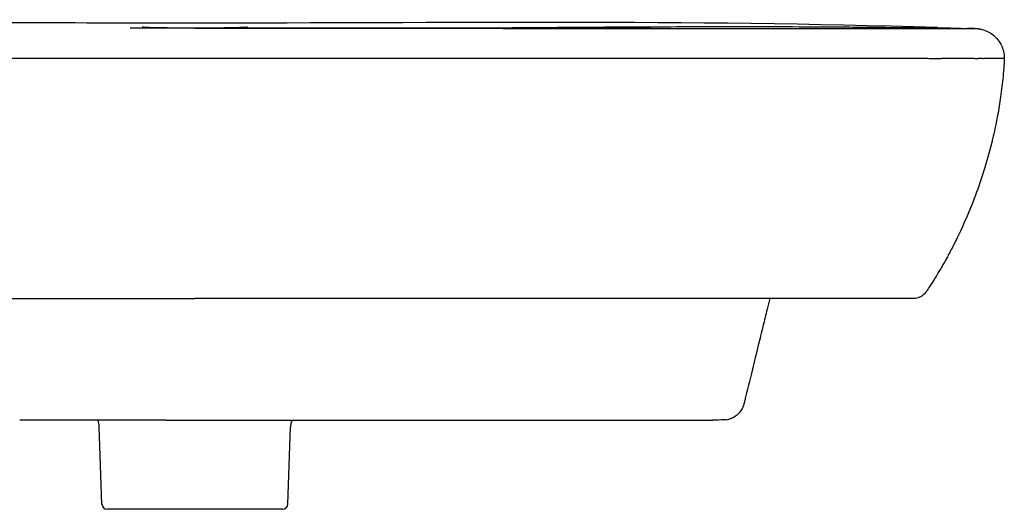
# Model space of a CAD drawing. Header units: millimetres. Extents: x -300 to 300, y -19 to 851.
# Tile 3 of 3: x -65 to 300, y 670 to 851. Entities that reach past the tile are written whole.
import ezdxf

# ---------------------------------------------------------------- set-up
doc = ezdxf.new("R2010")
doc.units = ezdxf.units.MM
doc.layers.add('GEB-KONTUR-A', color=5, linetype='CONTINUOUS')

msp = doc.modelspace()

# ---------------------------------------------------------------- linework, layer by layer
at = {"layer": 'GEB-KONTUR-A', "ltscale": 25}
for p, q in [((-0.01, 848.28), (0, 848.28)), ((-266.13, 748), (-0.01, 748)), ((203.49, 709.09), (203.49, 709.09)), ((-10.69, 703), (-64.96, 703)), ((-10.69, 703), (-0.01, 703)), ((-0.01, 703), (10.68, 703)), ((10.68, 703), (64.95, 703)), ((-34.46, 671.93), (-35.46, 700.51)), ((34.45, 671.93), (35.45, 700.51)), ((32.45, 670), (-32.46, 670))]:
    msp.add_line(p, q, dxfattribs=at)
for centre, start, end in [((-32.46, 672), 182, 270), ((32.45, 672), 270, 358)]:
    msp.add_arc(centre, 2, start, end, dxfattribs=at)
for centre, major_axis, ratio, start_param, end_param in [((0, 846.28), (0, 2), 0.003309, 0, 0.001134), ((196.41, 709.15), (0.55, -5.97), 0.99997, 6.283174, 6.580674)]:
    msp.add_ellipse(centre, major_axis=major_axis, ratio=ratio, start_param=start_param, end_param=end_param, dxfattribs=at)
for points in [[(275.18, 848.36), (182.83, 851.29), (91.15, 850), (-0.01, 850)], [(0, 848.28), (0, 848.28), (0, 848.28), (0, 848.28)], [(288.15, 848.04), (288.15, 848.04), (288.16, 848.04), (288.16, 848.04)], [(288.15, 848.04), (288.16, 848.04), (288.16, 848.04), (288.16, 848.04)], [(271.11, 750.66), (271.11, 750.66), (271.11, 750.66), (271.11, 750.66)], [(-35.46, 700.51), (-35.49, 701.36), (-35.65, 702.21), (-35.95, 703)], [(191.8, 703), (191.8, 703), (191.8, 703), (191.8, 703)]]:
    msp.add_open_spline(points, degree=3, dxfattribs=at)
for points, knots in [([(-0.01, 850), (-47.49, 850), (-94.98, 850.35), (-166.21, 850.25), (-189.95, 850.11), (-234.57, 849.47), (-255.45, 849.01), (-276.32, 848.34)], [-28.49157, -28.49157, -28.49157, -28.49157, -14.246263, -14.246263, -7.123006, -7.123006, -0.858993, -0.858993, -0.858993, -0.858993]), ([(-0.01, 848.17), (-3.25, 848.18), (-6.44, 848.18), (-9.58, 848.17), (-10.62, 848.17), (-11.62, 848.17), (-12.7, 848.17), (-15.93, 848.17), (-19.12, 848.17), (-22.26, 848.17), (-22.87, 848.17), (-23.46, 848.17), (-24.05, 848.16)], [0.00000005, 0.00000005, 0.00000005, 0.00000005, 0.0234375, 0.0234375, 0.0234375, 0.03125, 0.03125, 0.03125, 0.0546875, 0.0546875, 0.0546875, 0.05919743, 0.05919743, 0.05919743, 0.05919743]), ([(-19.54, 848.63), (-19.54, 848.63), (-19.54, 848.63), (-19.47, 848.62), (-19.34, 848.61), (-18.83, 848.57), (-18.32, 848.54), (-16.75, 848.48), (-15.53, 848.44), (-12.6, 848.38), (-10.84, 848.35), (-7.03, 848.31), (-4.93, 848.29), (-1.88, 848.28), (-0.94, 848.28), (-0.01, 848.28)], [0.412858, 0.412858, 0.412858, 0.412858, 0.471839, 0.471839, 0.68821, 0.68821, 1.117223, 1.117223, 1.726192, 1.726192, 2.36151, 2.36151, 3.00502, 3.00502, 3.285576, 3.285576, 3.285576, 3.285576]), ([(0, 848.28), (2.14, 848.28), (4.3, 848.29), (8.41, 848.32), (10.4, 848.34), (13.83, 848.4), (15.33, 848.44), (17.69, 848.51), (18.6, 848.56), (19.32, 848.61), (19.46, 848.63), (19.53, 848.63), (19.53, 848.63), (19.53, 848.63)], [0.000004, 0.000004, 0.000004, 0.000004, 0.640623, 0.640623, 1.299144, 1.299144, 1.941856, 1.941856, 2.578442, 2.578442, 2.823567, 2.823567, 2.872837, 2.872837, 2.872837, 2.872837]), ([(-0.01, 848.17), (33.33, 848.17), (66.68, 848.12), (150.47, 848.07), (201.52, 848.05), (254.35, 848.04), (257.8, 848.04), (265.12, 848.04), (269.12, 848.04), (273.6, 848.04), (274.72, 848.04), (276.43, 848.04), (277.09, 848.04), (278.72, 848.04), (279.47, 848.04), (281.52, 848.03), (282.23, 848.03), (284.47, 848.03), (285.57, 848.03), (287.24, 848.03), (287.8, 848.03), (288.16, 848.03)], [0, 0, 0, 0, 10.001362, 10.001362, 25.152353, 25.152353, 26.218507, 26.218507, 27.489752, 27.489752, 28.03064, 28.03064, 28.555527, 28.555527, 29.544438, 29.544438, 31.841752, 31.841752, 36.163335, 36.163335, 40.586503, 40.586503, 40.586503, 40.586503]), ([(34.5, 848.14), (29.36, 848.14), (24.23, 848.15), (14.15, 848.16), (9.21, 848.16), (2.84, 848.17), (1.42, 848.17), (-0.01, 848.17)], [0.6647839, 0.6647839, 0.6647839, 0.6647839, 0.8145094, 0.8145094, 0.958479, 0.958479, 1, 1, 1, 1]), ([(169.03, 848.06), (165.12, 848.07), (155.45, 848.07), (139.95, 848.08), (122.55, 848.08), (99.31, 848.1), (70.17, 848.11), (35.11, 848.14), (11.7, 848.16), (-0.01, 848.17)], [0.7643273, 0.7643273, 0.7643273, 0.7643273, 0.780899, 0.8052436, 0.8295881, 0.8539327, 0.9026218, 0.9513109, 1, 1, 1, 1]), ([(102.79, 848.09), (97.14, 848.1), (91.48, 848.1), (80.6, 848.11), (75.38, 848.11), (69.71, 848.11), (69.27, 848.11), (68.82, 848.11)], [0.001151, 0.001151, 0.001151, 0.001151, 0.1660475, 0.1660475, 0.3183829, 0.3183829, 0.3312754, 0.3312754, 0.3312754, 0.3312754]), ([(97.36, 848.17), (99.96, 848.2), (102.66, 848.22), (109.83, 848.28), (112.54, 848.3), (117.44, 848.34), (119.28, 848.36), (123.56, 848.39), (125.92, 848.41), (135.9, 848.48), (145.07, 848.55), (155.65, 848.61), (157.72, 848.62), (164.65, 848.66), (169.53, 848.68), (180.04, 848.72), (185.29, 848.74), (193.48, 848.75), (196.38, 848.75), (202.6, 848.76), (205.91, 848.75), (213.17, 848.74), (217.49, 848.73), (227.98, 848.7), (234.71, 848.66), (242.14, 848.6), (243.32, 848.59), (246.64, 848.56), (248.75, 848.55), (254.32, 848.49), (257.72, 848.45), (262.19, 848.4), (263.46, 848.39), (265.26, 848.36), (265.83, 848.36), (266.9, 848.34), (267.41, 848.33), (268.87, 848.31), (269.79, 848.3), (273.54, 848.25), (276.77, 848.2), (280.47, 848.15), (281.24, 848.14), (283.02, 848.11), (283.9, 848.1), (284.79, 848.09), (284.97, 848.08), (285.68, 848.07), (286.12, 848.07), (286.47, 848.06)], [-39.25333, -39.25333, -39.25333, -39.25333, -36.98429, -36.98429, -35.233887, -35.233887, -34.12664, -34.12664, -32.717147, -32.717147, -28.257012, -28.257012, -27.152117, -27.152117, -24.559713, -24.559713, -21.544557, -21.544557, -19.927456, -19.927456, -18.072418, -18.072418, -15.878247, -15.878247, -12.403126, -12.403126, -11.744711, -11.744711, -10.527871, -10.527871, -8.471912, -8.471912, -7.607939, -7.607939, -7.199118, -7.199118, -6.8133, -6.8133, -6.066741, -6.066741, -3.566631, -3.566631, -2.789493, -2.789493, -1.486036, -1.486036, -1.128826, -1.128826, -0.000082, -0.000082, -0.000082, -0.000082]), ([(169.03, 848.06), (185.17, 848.06), (201.29, 848.05), (231.26, 848.05), (245.43, 848.04), (261.86, 848.04), (264.86, 848.04), (269.98, 848.04), (272.24, 848.04), (275.4, 848.04), (276.44, 848.04), (278.09, 848.04), (278.73, 848.04), (280.66, 848.04), (281.41, 848.03), (283.42, 848.03), (284.47, 848.03), (285.73, 848.03), (286.09, 848.03), (286.41, 848.03)], [0, 0, 0, 0, 4.853977, 4.853977, 9.068562, 9.068562, 10.027327, 10.027327, 10.825936, 10.825936, 11.521369, 11.521369, 12.217456, 12.217456, 13.993381, 13.993381, 17.444288, 17.444288, 19.05727, 19.05727, 19.05727, 19.05727]), ([(275.18, 848.36), (278.66, 848.25), (281.65, 848.17), (286.32, 848.07), (287.97, 848.05), (288.83, 848.04)], [0, 0, 0, 0, 10.001371, 10.001371, 20.086046, 20.086046, 20.086046, 20.086046]), ([(288.66, 848.04), (288.72, 848.04), (288.86, 848.04), (288.99, 848.04), (289.05, 848.04), (288.91, 848.04), (288.5, 848.03), (287.94, 848.03), (287.38, 848.03), (286.84, 848.03), (286.49, 848.03), (286.41, 848.03)], [0.2320153, 0.2320153, 0.2320153, 0.2320153, 0.2565519, 0.2931258, 0.332796, 0.3724662, 0.4121363, 0.4319714, 0.4518065, 0.4716416, 0.4770112, 0.4770112, 0.4770112, 0.4770112]), ([(288.24, 848.03), (288.12, 848.03), (287.98, 848.03), (287.65, 848.03), (287.47, 848.03), (287.04, 848.03), (286.8, 848.03), (286.5, 848.03), (286.46, 848.03), (286.41, 848.03)], [0, 0, 0, 0, 0.0873494, 0.0873494, 0.1747678, 0.1747678, 0.2618803, 0.2618803, 0.2751846, 0.2751846, 0.2751846, 0.2751846]), ([(288.16, 848.03), (288.28, 848.03), (288.35, 848.03), (288.36, 848.03), (288.36, 848.03), (288.36, 848.03)], [0, 0, 0, 0, 1.537521, 1.537521, 1.632371, 1.632371, 1.632371, 1.632371]), ([(288.24, 848.03), (288.87, 848.03), (288.99, 848.04), (288.87, 848.04), (288.83, 848.04)], [0, 0, 0, 0, 0.2499979, 0.3214735, 0.3214735, 0.3214735, 0.3214735]), ([(288.65, 848.04), (288.77, 848.04), (288.87, 848.04), (289.02, 848.04), (289.07, 848.04), (289.15, 848.04), (289.18, 848.04), (289.26, 848.03), (289.29, 848.03), (289.38, 848.03), (289.42, 848.03), (289.59, 848.02), (289.66, 848.02), (289.97, 848), (290.04, 847.99), (290.23, 847.97), (290.36, 847.96), (290.6, 847.92), (290.68, 847.91), (290.87, 847.88), (290.97, 847.86), (291.28, 847.8), (291.49, 847.76), (292.51, 847.5), (293.28, 847.21), (294.7, 846.48), (295.37, 846.05), (296.59, 845.04), (297.16, 844.47), (298.16, 843.19), (298.59, 842.49), (299.28, 841.03), (299.54, 840.28), (299.91, 838.69), (300, 837.84), (300, 837)], [7.050758, 7.050758, 7.050758, 7.050758, 10.000217, 10.000217, 11.880778, 11.880778, 12.821171, 12.821171, 13.295209, 13.295209, 13.650785, 13.650785, 13.918055, 13.918055, 13.980758, 13.980758, 14.044233, 14.044233, 14.075757, 14.075757, 14.10724, 14.10724, 14.170561, 14.170561, 14.425471, 14.425471, 14.676718, 14.676718, 14.928122, 14.928122, 15.179797, 15.179797, 15.416636, 15.416636, 15.669578, 15.669578, 15.669578, 15.669578]), ([(-300.01, 837), (-300.01, 837), (-300.01, 837), (-300, 837), (-299.98, 837), (-299.92, 837), (-299.87, 837), (-299.65, 837), (-299.39, 837), (-298.72, 837), (-298.42, 837), (-297.68, 837), (-297.25, 837), (-296.37, 837), (-295.98, 837), (-295.12, 837), (-294.65, 836.99), (-293.97, 837), (-293.81, 837.01), (-293.53, 837.01), (-293.45, 837), (-293.25, 836.98), (-293.2, 836.98), (-293.1, 836.97), (-293.05, 836.97), (-292.94, 836.97), (-292.87, 836.98), (-292.75, 836.99), (-292.69, 837), (-292.52, 837.01), (-292.39, 837.01), (-292.03, 837), (-291.76, 837), (-291.32, 837.01), (-291.17, 837.02), (-290.9, 837.02), (-290.78, 837.02), (-290.51, 837), (-290.38, 836.99), (-290.14, 836.97), (-290.04, 836.96), (-289.9, 836.95), (-289.87, 836.95), (-289.78, 836.94), (-289.73, 836.94), (-289.63, 836.94), (-289.58, 836.94), (-289.37, 836.95), (-289.2, 836.97), (-288.78, 837), (-288.52, 837.02), (-288.05, 837.03), (-287.87, 837.03), (-287.22, 837.03), (-286.72, 837.01), (-285.64, 836.98), (-285.08, 836.97), (-284.18, 836.97), (-283.9, 836.97), (-283.26, 836.98), (-282.89, 836.99), (-282.33, 837.01), (-282.15, 837.02), (-281.73, 837.03), (-281.49, 837.03), (-280.85, 837.03), (-280.45, 837.03), (-279.26, 837.02), (-278.44, 837.01), (-276.93, 836.99), (-276.26, 836.99), (-274, 836.99), (-272.36, 837), (-268.72, 837), (-266.69, 837), (-263.58, 837), (-262.49, 837), (-259.85, 837), (-258.31, 837), (-254.09, 837), (-251.37, 837.01), (-247.63, 837.01), (-246.55, 837.01), (-244.37, 837), (-243.34, 836.99), (-239.74, 836.98), (-237.14, 837), (-228.85, 837.01), (-223.64, 837), (-214.22, 837), (-210.15, 837), (-198.58, 837), (-191.09, 837), (-179.8, 837), (-176.01, 837), (-168.66, 837), (-165.1, 837), (-154.86, 837), (-148.17, 837), (-140.03, 837), (-138.56, 837), (-131.41, 837), (-125.74, 837), (-115.08, 837), (-110.1, 837), (-96.39, 837), (-87.66, 837), (-75.65, 837), (-72.38, 837), (-63.35, 837), (-57.61, 837), (-43.23, 837), (-34.6, 837), (-17.31, 837), (-8.66, 837), (-0.01, 837)], [22.506924, 22.506924, 22.506924, 22.506924, 23.153616, 23.153616, 24.611563, 24.611563, 26.170987, 26.170987, 29.792612, 29.792612, 31.887222, 31.887222, 33.994744, 33.994744, 35.458279, 35.458279, 36.8592, 36.8592, 37.281169, 37.281169, 37.625573, 37.625573, 37.72259, 37.72259, 37.835035, 37.835035, 37.969772, 37.969772, 38.109422, 38.109422, 38.359222, 38.359222, 38.791271, 38.791271, 38.988334, 38.988334, 39.135844, 39.135844, 39.295093, 39.295093, 39.403311, 39.403311, 39.438065, 39.438065, 39.492887, 39.492887, 39.542877, 39.542877, 39.702722, 39.702722, 39.924036, 39.924036, 40.064727, 40.064727, 40.385158, 40.385158, 40.674982, 40.674982, 40.799767, 40.799767, 40.948646, 40.948646, 41.015348, 41.015348, 41.100888, 41.100888, 41.234259, 41.234259, 41.48619, 41.48619, 41.67924, 41.67924, 42.118857, 42.118857, 42.62553, 42.62553, 42.897261, 42.897261, 43.274605, 43.274605, 43.921019, 43.921019, 44.183162, 44.183162, 44.44809, 44.44809, 45.065474, 45.065474, 46.060759, 46.060759, 46.817286, 46.817286, 48.20378, 48.20378, 48.904359, 48.904359, 49.561504, 49.561504, 50.794222, 50.794222, 51.062513, 51.062513, 52.099811, 52.099811, 53.007869, 53.007869, 54.59961, 54.59961, 55.197361, 55.197361, 56.244609, 56.244609, 57.818257, 57.818257, 59.39562, 59.39562, 59.39562, 59.39562]), ([(-0.01, 837), (7.84, 837), (15.68, 837), (31.36, 837), (39.2, 837), (62.71, 837), (78.34, 837), (104.35, 837), (114.76, 837.01), (131.12, 837), (137.07, 837), (158.52, 837), (174.41, 837), (195.7, 837), (201.26, 837), (209.89, 837), (212.96, 837), (220.06, 837), (224.08, 837), (230.79, 837), (233.48, 837), (238.22, 837), (240.21, 836.99), (243.9, 837), (246.06, 837.01), (249.39, 837), (250.78, 837), (254.54, 837), (256.89, 837), (261.18, 837), (263.1, 837), (265.72, 837), (266.45, 837), (268.22, 837), (269.26, 837), (270.9, 836.99), (271.51, 836.99), (273, 836.97), (273.87, 836.96), (275.18, 836.96), (275.64, 836.97), (276.58, 836.98), (277.08, 836.99), (278.18, 837.02), (278.79, 837.05), (279.6, 837.07), (279.82, 837.08), (280.15, 837.08), (280.26, 837.08), (280.51, 837.08), (280.64, 837.08), (281, 837.07), (281.23, 837.06), (281.78, 837.04), (282.09, 837.02), (282.5, 837), (282.6, 837), (282.78, 837), (282.86, 837), (283.07, 837), (283.19, 837), (283.51, 837), (283.7, 837.01), (284.15, 837.02), (284.39, 837.02), (284.87, 837.02), (285.1, 837.02), (285.7, 837.01), (286.06, 837), (286.8, 836.99), (287.17, 836.99), (287.85, 837), (288.16, 837), (288.57, 837), (288.68, 837), (288.97, 836.99), (289.13, 836.98), (289.42, 836.96), (289.54, 836.95), (289.72, 836.95), (289.78, 836.95), (289.9, 836.95), (289.96, 836.95), (290.08, 836.96), (290.15, 836.96), (290.4, 836.99), (290.59, 837.02), (290.91, 837.03), (291, 837.03), (291.22, 837.03), (291.35, 837.03), (291.71, 837), (291.93, 836.98), (292.26, 836.98), (292.38, 836.98), (292.63, 837), (292.8, 837.02), (293.1, 837.02), (293.19, 837.01), (293.34, 837), (293.39, 837), (294.03, 836.97), (294.35, 837.01), (294.75, 837.04), (294.87, 837.04), (295.2, 837.02), (295.36, 837), (295.81, 836.98), (296.04, 836.99), (296.42, 837), (296.57, 837), (297.01, 837.01), (297.27, 837), (297.8, 837), (298.06, 837), (299.49, 837), (299.88, 837), (299.99, 837), (299.99, 837), (300, 837), (300, 837), (300, 837)], [0, 0, 0, 0, 2.352587, 2.352587, 4.703752, 4.703752, 9.404469, 9.404469, 12.519325, 12.519325, 14.307832, 14.307832, 19.068164, 19.068164, 20.751387, 20.751387, 21.682922, 21.682922, 22.906417, 22.906417, 23.728276, 23.728276, 24.363391, 24.363391, 24.924735, 24.924735, 25.325455, 25.325455, 26.013094, 26.013094, 26.586628, 26.586628, 26.807357, 26.807357, 27.127982, 27.127982, 27.319937, 27.319937, 27.60372, 27.60372, 27.75658, 27.75658, 27.926995, 27.926995, 28.148916, 28.148916, 28.232155, 28.232155, 28.278162, 28.278162, 28.330033, 28.330033, 28.42349, 28.42349, 28.561171, 28.561171, 28.608688, 28.608688, 28.645717, 28.645717, 28.703969, 28.703969, 28.799068, 28.799068, 28.928313, 28.928313, 29.056772, 29.056772, 29.281412, 29.281412, 29.553342, 29.553342, 29.820925, 29.820925, 29.931147, 29.931147, 30.097352, 30.097352, 30.231887, 30.231887, 30.299006, 30.299006, 30.371599, 30.371599, 30.447728, 30.447728, 30.701272, 30.701272, 30.809387, 30.809387, 30.980608, 30.980608, 31.308992, 31.308992, 31.499992, 31.499992, 31.727696, 31.727696, 31.827113, 31.827113, 31.892724, 31.892724, 32.474591, 32.474591, 32.847287, 32.847287, 33.320467, 33.320467, 33.944188, 33.944188, 34.385836, 34.385836, 35.219981, 35.219981, 36.260809, 36.260809, 41.672386, 41.672386, 42.179075, 42.179075, 42.65172, 42.65172, 42.65172, 42.65172]), ([(300, 837), (299.89, 834.7), (299.7, 832.05), (299.19, 826.88), (298.87, 824.33), (298.17, 819.54), (297.78, 817.24), (296.84, 812.3), (296.27, 809.67), (294.77, 803.42), (293.81, 799.94), (290.86, 790.3), (288.81, 784.6), (284.59, 774.81), (283.01, 771.38), (280.47, 766.39), (279.68, 764.91), (278.02, 761.87), (277.12, 760.29), (275.6, 757.72), (274.95, 756.65), (273.64, 754.53), (273, 753.53), (271.94, 751.91), (271.51, 751.26), (271.11, 750.66)], [0, 0, 0, 0, 0.871039, 0.871039, 1.622891, 1.622891, 2.325986, 2.325986, 3.212259, 3.212259, 4.559712, 4.559712, 7.122572, 7.122572, 8.330599, 8.330599, 8.824739, 8.824739, 9.378374, 9.378374, 9.847954, 9.847954, 10.422159, 10.422159, 10.901181, 10.901181, 10.901181, 10.901181]), ([(271.11, 750.66), (270.75, 750.12), (270.29, 749.64), (269.26, 748.85), (268.68, 748.53), (267.75, 748.22), (267.44, 748.14), (266.79, 748.03), (266.46, 748), (266.13, 748)], [0, 0, 0, 0, 0.1944315, 0.1944315, 0.3894854, 0.3894854, 0.4865309, 0.4865309, 0.5862649, 0.5862649, 0.5862649, 0.5862649]), ([(266.13, 748), (266.13, 748), (266.12, 748), (266.12, 748), (266.12, 748), (266.12, 748), (266.11, 748), (266.11, 748), (266.11, 748), (266.11, 748), (266.1, 748), (266.09, 748), (266.08, 748), (266.08, 748), (266.08, 748), (266.08, 748), (266.08, 748), (266.07, 748), (266.07, 748), (266.06, 748), (266.06, 748), (266.05, 748), (266.05, 748), (266.05, 748), (266.04, 748), (266.03, 748), (266.03, 748), (266.02, 748), (266.02, 748), (266.01, 748), (266, 748), (266, 748), (265.99, 748), (265.98, 748), (265.98, 748), (265.97, 748), (265.96, 748), (265.95, 748), (265.94, 748), (265.93, 748), (265.93, 748), (265.92, 748), (265.91, 748), (265.9, 748), (265.89, 748), (265.88, 748), (265.87, 748), (265.86, 748), (265.84, 748), (265.84, 748), (265.84, 748), (265.84, 748), (265.84, 748), (265.84, 748), (265.83, 748), (265.83, 748), (265.83, 748), (265.83, 748), (265.82, 748), (265.81, 748), (265.8, 748), (265.79, 748), (265.78, 748), (265.76, 748), (265.74, 748), (265.72, 748), (265.7, 748), (265.68, 748), (265.65, 748), (265.62, 748), (265.6, 748), (265.58, 748), (265.56, 748), (265.54, 748), (265.51, 748), (265.48, 748), (265.44, 748), (265.41, 748), (265.37, 748), (265.34, 748), (265.32, 748), (265.29, 748), (265.27, 748), (265.24, 748), (265.21, 748), (265.13, 748), (265.04, 748), (264.94, 748), (264.93, 748), (264.92, 748), (264.91, 748), (264.85, 748), (264.79, 748), (264.74, 748), (264.68, 748), (264.63, 748), (264.57, 748), (264.55, 748), (264.53, 748), (264.51, 748), (264.42, 748), (264.34, 748), (264.25, 748), (264.24, 748), (264.23, 748), (264.22, 748), (264.14, 748), (264.06, 748), (263.97, 748), (263.93, 748), (263.89, 748), (263.85, 748), (263.73, 748), (263.6, 748), (263.47, 748), (263.42, 748), (263.38, 748), (263.33, 748), (263.25, 748), (263.17, 748), (263.09, 748), (262.97, 748), (262.85, 748), (262.72, 748), (262.6, 748), (262.47, 748), (262.35, 748), (262.23, 748), (262.11, 748), (261.99, 748), (261.89, 748), (261.79, 748), (261.7, 748), (261.68, 748), (261.66, 748), (261.63, 748), (261.52, 748), (261.41, 748), (261.3, 748), (261.27, 748), (261.24, 748), (261.21, 748), (261.14, 748), (261.08, 748), (261.01, 748), (261, 748), (260.98, 748), (260.97, 748), (260.88, 748), (260.78, 748), (260.69, 748), (260.68, 748), (260.67, 748), (260.66, 748), (260.56, 748), (260.46, 748), (260.36, 748), (260.29, 748), (260.21, 748), (260.14, 748), (260.12, 748), (260.1, 748), (260.08, 748), (260, 748), (259.91, 748), (259.82, 748), (259.75, 748), (259.68, 748), (259.62, 748), (259.6, 748), (259.59, 748), (259.57, 748), (259.57, 748), (259.56, 748), (259.55, 748), (259.48, 748), (259.41, 748), (259.34, 748), (259.31, 748), (259.28, 748), (259.25, 748), (259.21, 748), (259.18, 748), (259.15, 748), (259.14, 748), (259.13, 748), (259.12, 748), (259.07, 748), (259.02, 748), (258.96, 748), (258.95, 748), (258.94, 748), (258.93, 748), (258.92, 748), (258.91, 748), (258.9, 748), (258.83, 748), (258.75, 748), (258.68, 748), (258.6, 748), (258.53, 748), (258.44, 748), (258.38, 748), (258.31, 748), (258.23, 748), (258.22, 748), (258.21, 748), (258.19, 748), (258.11, 748), (258.02, 748), (257.93, 748), (257.83, 748), (257.74, 748), (257.63, 748), (257.53, 748), (257.43, 748), (257.32, 748), (257.31, 748), (257.31, 748), (257.31, 748), (257.19, 748), (257.07, 748), (256.95, 748), (256.82, 748), (256.69, 748), (256.55, 748), (256.41, 748), (256.27, 748), (256.11, 748), (256.08, 748), (256.05, 748), (256.02, 748), (255.89, 748), (255.76, 748), (255.62, 748), (255.46, 748), (255.29, 748), (255.11, 748), (255.1, 748), (255.09, 748), (255.08, 748), (254.91, 748), (254.74, 748), (254.56, 748), (254.53, 748), (254.51, 748), (254.48, 748), (254.27, 748), (254.05, 748), (253.81, 748), (253.62, 748), (253.42, 748), (253.21, 748), (253.17, 748), (253.12, 748), (253.08, 748), (252.82, 748), (252.55, 748), (252.27, 748), (252.05, 748), (251.82, 748), (251.58, 748), (251.56, 748), (251.54, 748), (251.53, 748), (251.49, 748), (251.45, 748), (251.4, 748), (251.1, 748), (250.79, 748), (250.47, 748), (250.15, 748), (249.82, 748), (249.48, 748), (249.14, 748), (248.78, 748), (248.42, 748), (248.06, 748), (247.69, 748), (247.31, 748), (246.93, 748), (246.54, 748), (246.14, 748), (245.74, 748), (245.33, 748), (244.91, 748), (244.63, 748), (244.34, 748), (244.05, 748), (243.91, 748), (243.77, 748), (243.64, 748), (243.2, 748), (242.75, 748), (242.31, 748), (242.14, 748), (241.98, 748), (241.81, 748), (241.8, 748), (241.78, 748), (241.77, 748), (241.64, 748), (241.51, 748), (241.38, 748), (241.24, 748), (241.1, 748), (240.97, 748), (240.95, 748), (240.94, 748), (240.93, 748), (240.79, 748), (240.64, 748), (240.5, 748), (240.19, 748), (239.87, 748), (239.57, 748), (239.55, 748), (239.53, 748), (239.51, 748), (239.47, 748), (239.43, 748), (239.39, 748), (238.97, 748), (238.53, 748), (238.09, 748), (238.07, 748), (238.05, 748), (238.03, 748), (237.69, 748), (237.35, 748), (237.03, 748), (237.01, 748), (236.98, 748), (236.95, 748), (236.81, 748), (236.66, 748), (236.51, 748), (235.99, 748), (235.44, 748), (234.92, 748), (234.77, 748), (234.63, 748), (234.49, 748), (234.1, 748), (233.7, 748), (233.29, 748), (232.75, 748), (232.21, 748), (231.66, 748), (231.1, 748), (230.55, 748), (230, 748), (229.84, 748), (229.68, 748), (229.52, 748), (229.12, 748), (228.72, 748), (228.32, 748), (227.88, 748), (227.44, 748), (227.02, 748), (226.89, 748), (226.76, 748), (226.63, 748), (226.13, 748), (225.62, 748), (225.13, 748), (225.06, 748), (224.99, 748), (224.92, 748), (224.78, 748), (224.65, 748), (224.51, 748), (224.07, 748), (223.61, 748), (223.15, 748), (222.54, 748), (221.91, 748), (221.27, 748), (221.11, 748), (220.95, 748), (220.78, 748), (220.43, 748), (220.06, 748), (219.71, 748), (219.63, 748), (219.56, 748), (219.49, 748), (219.39, 748), (219.3, 748), (219.2, 748), (218.49, 748), (217.77, 748), (217.03, 748), (217, 748), (216.97, 748), (216.94, 748), (216.13, 748), (215.27, 748), (214.47, 748), (214.47, 748), (214.46, 748), (214.45, 748), (213.58, 748), (212.69, 748), (211.81, 748), (210.85, 748), (209.88, 748), (208.92, 748), (207.88, 748), (206.83, 748), (205.8, 748), (205.31, 748), (204.82, 748), (204.34, 748), (203.7, 748), (203.05, 748), (202.41, 748), (201.19, 748), (199.96, 748), (198.74, 748), (197.41, 748), (196.08, 748), (194.76, 748), (194.57, 748), (194.39, 748), (194.2, 748), (192.95, 748), (191.7, 748), (190.45, 748), (190.01, 748), (189.58, 748), (189.14, 748), (188.03, 748), (186.89, 748), (185.76, 748), (185.18, 748), (184.61, 748), (184.04, 748), (182.93, 748), (181.81, 748), (180.68, 748), (178.85, 748), (177.01, 748), (175.16, 748), (173.16, 748), (171.15, 748), (169.15, 748), (167.31, 748), (165.48, 748), (163.67, 748), (163.32, 748), (162.97, 748), (162.62, 748), (160.27, 748), (157.87, 748), (155.51, 748), (154.82, 748), (154.14, 748), (153.47, 748), (151.79, 748), (150.04, 748), (148.36, 748), (148.17, 748), (147.97, 748), (147.77, 748), (146.27, 748), (144.74, 748), (143.25, 748), (142.03, 748), (140.77, 748), (139.53, 748), (139.46, 748), (139.4, 748), (139.34, 748), (138.94, 748), (138.54, 748), (138.15, 748), (137.31, 748), (136.47, 748), (135.61, 748), (134.81, 748), (133.95, 748), (133.17, 748), (133.12, 748), (133.08, 748), (133.04, 748), (132.09, 748), (131.13, 748), (130.16, 748), (128.61, 748), (127.04, 748), (125.44, 748), (124.57, 748), (123.65, 748), (122.81, 748), (121.94, 748), (121.05, 748), (120.16, 748), (117.64, 748), (115.07, 748), (112.59, 748), (111.75, 748), (110.9, 748), (110.05, 748), (109.79, 748), (109.54, 748), (109.28, 748), (108.75, 748), (108.23, 748), (107.72, 748), (107.63, 748), (107.55, 748), (107.47, 748), (106.64, 748), (105.79, 748), (104.94, 748), (104.09, 748), (103.19, 748), (102.36, 748), (100.75, 748), (99.07, 748), (97.43, 748), (97.37, 748), (97.31, 748), (97.24, 748), (95.54, 748), (93.83, 748), (92.13, 748), (90.42, 748), (88.72, 748), (87.01, 748), (86.18, 748), (85.36, 748), (84.53, 748), (83.72, 748), (82.9, 748), (82.07, 748), (82.01, 748), (81.95, 748), (81.9, 748), (80.15, 748), (78.43, 748), (76.72, 748), (75.02, 748), (73.39, 748), (71.66, 748), (71.27, 748), (70.87, 748), (70.48, 748), (69.15, 748), (67.83, 748), (66.52, 748), (64.81, 748), (63.15, 748), (61.43, 748), (59.32, 748), (57.24, 748), (55.15, 748), (53.84, 748), (52.52, 748), (51.19, 748), (49.48, 748), (47.76, 748), (46.06, 748), (44.35, 748), (42.68, 748), (40.95, 748), (40.1, 748), (39.25, 748), (38.4, 748), (34.07, 748), (29.79, 748), (25.54, 748), (23.84, 748), (22.21, 748), (20.48, 748), (20.33, 748), (20.19, 748), (20.05, 748), (13.27, 748), (6.59, 748), (-0.01, 748)], [0.3220509, 0.3220509, 0.3220509, 0.3220509, 0.3314319, 0.3314319, 0.3314319, 0.3398438, 0.3398438, 0.3398438, 0.34375, 0.34375, 0.34375, 0.3541176, 0.3541176, 0.3541176, 0.3554688, 0.3554688, 0.3554688, 0.359375, 0.359375, 0.359375, 0.3632813, 0.3632813, 0.3632813, 0.3671875, 0.3671875, 0.3671875, 0.3710938, 0.3710938, 0.3710938, 0.375, 0.375, 0.375, 0.3789063, 0.3789063, 0.3789063, 0.3828125, 0.3828125, 0.3828125, 0.3867188, 0.3867188, 0.3867188, 0.390625, 0.390625, 0.390625, 0.393948, 0.393948, 0.393948, 0.3981873, 0.3981873, 0.3981873, 0.3987068, 0.3987068, 0.3987068, 0.3991615, 0.3991615, 0.3991615, 0.3992543, 0.3992543, 0.3992543, 0.4023438, 0.4023438, 0.4023438, 0.40625, 0.40625, 0.40625, 0.4112111, 0.4112111, 0.4112111, 0.4179688, 0.4179688, 0.4179688, 0.421875, 0.421875, 0.421875, 0.4270192, 0.4270192, 0.4270192, 0.4335938, 0.4335938, 0.4335938, 0.4375, 0.4375, 0.4375, 0.4414967, 0.4414967, 0.4414967, 0.453125, 0.453125, 0.453125, 0.4546381, 0.4546381, 0.4546381, 0.4609375, 0.4609375, 0.4609375, 0.4666614, 0.4666614, 0.4666614, 0.46875, 0.46875, 0.46875, 0.4765625, 0.4765625, 0.4765625, 0.4775604, 0.4775604, 0.4775604, 0.484375, 0.484375, 0.484375, 0.4876115, 0.4876115, 0.4876115, 0.4967816, 0.4967816, 0.4967816, 0.5, 0.5, 0.5, 0.5051597, 0.5051597, 0.5051597, 0.5128429, 0.5128429, 0.5128429, 0.5198873, 0.5198873, 0.5198873, 0.5263409, 0.5263409, 0.5263409, 0.53125, 0.53125, 0.53125, 0.5322506, 0.5322506, 0.5322506, 0.537684, 0.537684, 0.537684, 0.5390625, 0.5390625, 0.5390625, 0.5420725, 0.5420725, 0.5420725, 0.5426895, 0.5426895, 0.5426895, 0.546875, 0.546875, 0.546875, 0.5472819, 0.5472819, 0.5472819, 0.5515137, 0.5515137, 0.5515137, 0.5546875, 0.5546875, 0.5546875, 0.5554096, 0.5554096, 0.5554096, 0.5590183, 0.5590183, 0.5590183, 0.5616918, 0.5616918, 0.5616918, 0.5622467, 0.5622467, 0.5622467, 0.5625, 0.5625, 0.5625, 0.5652368, 0.5652368, 0.5652368, 0.5664063, 0.5664063, 0.5664063, 0.567607, 0.567607, 0.567607, 0.5679746, 0.5679746, 0.5679746, 0.5700367, 0.5700367, 0.5700367, 0.5703125, 0.5703125, 0.5703125, 0.5706305, 0.5706305, 0.5706305, 0.5732297, 0.5732297, 0.5732297, 0.5759006, 0.5759006, 0.5759006, 0.578125, 0.578125, 0.578125, 0.5784549, 0.5784549, 0.5784549, 0.580978, 0.580978, 0.580978, 0.5835243, 0.5835243, 0.5835243, 0.5859375, 0.5859375, 0.5859375, 0.5860054, 0.5860054, 0.5860054, 0.5884433, 0.5884433, 0.5884433, 0.590884, 0.590884, 0.590884, 0.593287, 0.593287, 0.593287, 0.59375, 0.59375, 0.59375, 0.5956348, 0.5956348, 0.5956348, 0.5978504, 0.5978504, 0.5978504, 0.5979762, 0.5979762, 0.5979762, 0.6000411, 0.6000411, 0.6000411, 0.6003226, 0.6003226, 0.6003226, 0.6026765, 0.6026765, 0.6026765, 0.6046218, 0.6046218, 0.6046218, 0.6050278, 0.6050278, 0.6050278, 0.6073682, 0.6073682, 0.6073682, 0.6092475, 0.6092475, 0.6092475, 0.609375, 0.609375, 0.609375, 0.6096927, 0.6096927, 0.6096927, 0.6120036, 0.6120036, 0.6120036, 0.6143032, 0.6143032, 0.6143032, 0.6165956, 0.6165956, 0.6165956, 0.6188849, 0.6188849, 0.6188849, 0.6211691, 0.6211691, 0.6211691, 0.6234472, 0.6234472, 0.6234472, 0.625, 0.625, 0.625, 0.6257187, 0.6257187, 0.6257187, 0.6279828, 0.6279828, 0.6279828, 0.6288242, 0.6288242, 0.6288242, 0.6289063, 0.6289063, 0.6289063, 0.6295671, 0.6295671, 0.6295671, 0.6302403, 0.6302403, 0.6302403, 0.6303006, 0.6303006, 0.6303006, 0.6310036, 0.6310036, 0.6310036, 0.6325053, 0.6325053, 0.6325053, 0.6326172, 0.6326172, 0.6326172, 0.6328125, 0.6328125, 0.6328125, 0.6349015, 0.6349015, 0.6349015, 0.634986, 0.634986, 0.634986, 0.6365913, 0.6365913, 0.6365913, 0.6367188, 0.6367188, 0.6367188, 0.6374502, 0.6374502, 0.6374502, 0.6399329, 0.6399329, 0.6399329, 0.640625, 0.640625, 0.640625, 0.642544, 0.642544, 0.642544, 0.6451068, 0.6451068, 0.6451068, 0.6476818, 0.6476818, 0.6476818, 0.6484375, 0.6484375, 0.6484375, 0.6503068, 0.6503068, 0.6503068, 0.6523438, 0.6523438, 0.6523438, 0.6529608, 0.6529608, 0.6529608, 0.6552762, 0.6552762, 0.6552762, 0.6555982, 0.6555982, 0.6555982, 0.65625, 0.65625, 0.65625, 0.6584274, 0.6584274, 0.6584274, 0.6613712, 0.6613712, 0.6613712, 0.6621094, 0.6621094, 0.6621094, 0.6637102, 0.6637102, 0.6637102, 0.6640625, 0.6640625, 0.6640625, 0.6645228, 0.6645228, 0.6645228, 0.6679688, 0.6679688, 0.6679688, 0.668103, 0.668103, 0.668103, 0.6718331, 0.6718331, 0.6718331, 0.671875, 0.671875, 0.671875, 0.6759909, 0.6759909, 0.6759909, 0.680427, 0.680427, 0.680427, 0.685234, 0.685234, 0.685234, 0.6875, 0.6875, 0.6875, 0.6904953, 0.6904953, 0.6904953, 0.6961368, 0.6961368, 0.6961368, 0.7022554, 0.7022554, 0.7022554, 0.703125, 0.703125, 0.703125, 0.708932, 0.708932, 0.708932, 0.7109375, 0.7109375, 0.7109375, 0.7160897, 0.7160897, 0.7160897, 0.71875, 0.71875, 0.71875, 0.72396, 0.72396, 0.72396, 0.7324183, 0.7324183, 0.7324183, 0.7415712, 0.7415712, 0.7415712, 0.75, 0.75, 0.75, 0.7516226, 0.7516226, 0.7516226, 0.7624756, 0.7624756, 0.7624756, 0.765625, 0.765625, 0.765625, 0.7734375, 0.7734375, 0.7734375, 0.7743488, 0.7743488, 0.7743488, 0.78125, 0.78125, 0.78125, 0.7869386, 0.7869386, 0.7869386, 0.7872176, 0.7872176, 0.7872176, 0.7890625, 0.7890625, 0.7890625, 0.7929688, 0.7929688, 0.7929688, 0.7966675, 0.7966675, 0.7966675, 0.796875, 0.796875, 0.796875, 0.8013853, 0.8013853, 0.8013853, 0.8085938, 0.8085938, 0.8085938, 0.8125, 0.8125, 0.8125, 0.8165756, 0.8165756, 0.8165756, 0.828125, 0.828125, 0.828125, 0.8320313, 0.8320313, 0.8320313, 0.8331952, 0.8331952, 0.8331952, 0.8355616, 0.8355616, 0.8355616, 0.8359375, 0.8359375, 0.8359375, 0.8398438, 0.8398438, 0.8398438, 0.84375, 0.84375, 0.84375, 0.8512773, 0.8512773, 0.8512773, 0.8515625, 0.8515625, 0.8515625, 0.859375, 0.859375, 0.859375, 0.8671875, 0.8671875, 0.8671875, 0.8709906, 0.8709906, 0.8709906, 0.8747367, 0.8747367, 0.8747367, 0.875, 0.875, 0.875, 0.8828125, 0.8828125, 0.8828125, 0.890625, 0.890625, 0.890625, 0.892409, 0.892409, 0.892409, 0.8984375, 0.8984375, 0.8984375, 0.90625, 0.90625, 0.90625, 0.9158254, 0.9158254, 0.9158254, 0.921875, 0.921875, 0.921875, 0.9296875, 0.9296875, 0.9296875, 0.9375, 0.9375, 0.9375, 0.9413467, 0.9413467, 0.9413467, 0.9609375, 0.9609375, 0.9609375, 0.96875, 0.96875, 0.96875, 0.9693951, 0.9693951, 0.9693951, 1, 1, 1, 1]), ([(213.04, 748), (212.74, 746.77), (212.41, 745.44), (211.59, 742.06), (211.06, 739.92), (209.97, 735.46), (209.39, 733.11), (208.08, 727.74), (207.34, 724.73), (205.63, 717.79), (204.68, 713.93), (203.69, 709.91), (203.59, 709.5), (203.49, 709.09)], [0.254991, 0.254991, 0.254991, 0.254991, 0.724161, 0.724161, 1.389853, 1.389853, 2.107541, 2.107541, 3.062683, 3.062683, 4.409625, 4.409625, 4.564277, 4.564277, 4.564277, 4.564277]), ([(203.49, 709.09), (203.28, 708.25), (202.93, 707.43), (202.01, 705.97), (201.41, 705.31), (200.18, 704.32), (199.55, 703.94), (198.9, 703.66)], [0, 0, 0, 0, 0.2592371, 0.2592371, 0.5193091, 0.5193091, 0.734295, 0.734295, 0.734295, 0.734295]), ([(35.94, 703), (35.83, 702.71), (35.74, 702.42), (35.54, 701.59), (35.47, 701.05), (35.45, 700.51)], [0.1677695, 0.1677695, 0.1677695, 0.1677695, 0.2594532, 0.2594532, 0.422003, 0.422003, 0.422003, 0.422003]), ([(64.95, 703), (66.3, 703), (67.64, 703), (68.98, 703), (70.81, 703), (72.64, 703), (74.48, 703), (75.8, 703), (77.12, 703), (78.44, 703), (81.35, 703), (84.25, 703), (87.15, 703), (89.82, 703), (92.49, 703), (95.16, 703), (97.52, 703), (99.88, 703), (102.23, 703), (102.32, 703), (102.41, 703), (102.49, 703), (104.73, 703), (106.96, 703), (109.2, 703), (110.01, 703), (110.82, 703), (111.63, 703), (112.86, 703), (114.09, 703), (115.31, 703), (117.17, 703), (119.03, 703), (120.88, 703), (122.58, 703), (124.27, 703), (125.95, 703), (127.49, 703), (129.03, 703), (130.57, 703), (131.97, 703), (133.37, 703), (134.76, 703), (136.04, 703), (137.31, 703), (138.58, 703), (139.74, 703), (140.9, 703), (142.05, 703), (143.11, 703), (144.17, 703), (145.22, 703), (146.17, 703), (147.12, 703), (148.07, 703), (148.08, 703), (148.1, 703), (148.11, 703), (148.99, 703), (149.86, 703), (150.74, 703), (151.53, 703), (152.32, 703), (153.11, 703), (153.82, 703), (154.53, 703), (155.24, 703), (155.88, 703), (156.52, 703), (157.16, 703), (157.75, 703), (158.34, 703), (158.93, 703), (159.5, 703), (160.06, 703), (160.62, 703), (161.17, 703), (161.71, 703), (162.25, 703), (162.41, 703), (162.57, 703), (162.72, 703), (163.1, 703), (163.48, 703), (163.85, 703), (164.21, 703), (164.57, 703), (164.92, 703), (164.94, 703), (164.96, 703), (164.97, 703), (165.11, 703), (165.25, 703), (165.39, 703), (165.89, 703), (166.38, 703), (166.86, 703), (167.34, 703), (167.81, 703), (168.27, 703), (168.73, 703), (169.18, 703), (169.63, 703), (170.07, 703), (170.49, 703), (170.91, 703), (171.32, 703), (171.71, 703), (172.09, 703), (172.46, 703), (172.81, 703), (173.16, 703), (173.5, 703), (173.82, 703), (174.14, 703), (174.24, 703), (174.34, 703), (174.44, 703), (174.65, 703), (174.86, 703), (175.07, 703), (175.38, 703), (175.68, 703), (175.97, 703), (176.27, 703), (176.56, 703), (176.84, 703), (176.97, 703), (177.1, 703), (177.23, 703), (177.24, 703), (177.25, 703), (177.25, 703), (177.39, 703), (177.53, 703), (177.66, 703), (177.92, 703), (178.17, 703), (178.41, 703), (178.65, 703), (178.88, 703), (179.1, 703), (179.33, 703), (179.54, 703), (179.75, 703), (179.95, 703), (180.15, 703), (180.34, 703), (180.54, 703), (180.72, 703), (180.9, 703), (181.08, 703), (181.25, 703), (181.42, 703), (181.58, 703), (181.75, 703), (181.9, 703), (182.06, 703), (182.21, 703), (182.36, 703), (182.51, 703), (182.65, 703), (182.79, 703), (182.93, 703), (183.06, 703), (183.19, 703), (183.33, 703), (183.46, 703), (183.59, 703), (183.72, 703), (183.86, 703), (183.98, 703), (184.13, 703), (184.26, 703), (184.39, 703), (184.53, 703), (184.67, 703), (184.8, 703), (184.94, 703), (185.07, 703), (185.2, 703), (185.32, 703), (185.45, 703), (185.56, 703), (185.67, 703), (185.78, 703), (185.88, 703), (185.98, 703), (186.07, 703), (186.16, 703), (186.24, 703), (186.32, 703), (186.39, 703), (186.46, 703), (186.53, 703), (186.6, 703), (186.67, 703), (186.73, 703), (186.79, 703), (186.85, 703), (186.91, 703), (186.97, 703), (187.03, 703), (187.09, 703), (187.15, 703), (187.2, 703), (187.26, 703), (187.32, 703), (187.37, 703), (187.43, 703), (187.49, 703), (187.54, 703), (187.6, 703), (187.65, 703), (187.71, 703), (187.77, 703), (187.82, 703), (187.88, 703), (187.94, 703), (188, 703), (188.07, 703), (188.13, 703), (188.2, 703), (188.27, 703), (188.34, 703), (188.41, 703), (188.48, 703), (188.56, 703), (188.63, 703), (188.71, 703), (188.79, 703), (188.87, 703), (188.96, 703), (189.04, 703), (189.13, 703), (189.22, 703), (189.3, 703), (189.39, 703), (189.49, 703), (189.58, 703), (189.67, 703), (189.78, 703), (189.87, 703), (189.97, 703), (190.08, 703), (190.18, 703), (190.29, 703), (190.4, 703), (190.51, 703), (190.61, 703), (190.73, 703), (190.85, 703), (190.96, 703), (191.08, 703), (191.2, 703), (191.32, 703), (191.44, 703), (191.57, 703), (191.69, 703), (191.73, 703), (191.77, 703), (191.8, 703)], [0.2180123, 0.2180123, 0.2180123, 0.2180123, 0.2315389, 0.2315389, 0.2315389, 0.25, 0.25, 0.25, 0.2633329, 0.2633329, 0.2633329, 0.2925995, 0.2925995, 0.2925995, 0.3195084, 0.3195084, 0.3195084, 0.343314, 0.343314, 0.343314, 0.3441971, 0.3441971, 0.3441971, 0.3667979, 0.3667979, 0.3667979, 0.375, 0.375, 0.375, 0.3874528, 0.3874528, 0.3874528, 0.4063199, 0.4063199, 0.4063199, 0.4235531, 0.4235531, 0.4235531, 0.4392993, 0.4392993, 0.4392993, 0.4536933, 0.4536933, 0.4536933, 0.4668585, 0.4668585, 0.4668585, 0.4789159, 0.4789159, 0.4789159, 0.4899846, 0.4899846, 0.4899846, 0.5, 0.5, 0.5, 0.5001593, 0.5001593, 0.5001593, 0.5094778, 0.5094778, 0.5094778, 0.517952, 0.517952, 0.517952, 0.5256358, 0.5256358, 0.5256358, 0.5326646, 0.5326646, 0.5326646, 0.539243, 0.539243, 0.539243, 0.5455995, 0.5455995, 0.5455995, 0.5519039, 0.5519039, 0.5519039, 0.5537299, 0.5537299, 0.5537299, 0.558191, 0.558191, 0.558191, 0.5625, 0.5625, 0.5625, 0.5627222, 0.5627222, 0.5627222, 0.5644093, 0.5644093, 0.5644093, 0.5705494, 0.5705494, 0.5705494, 0.5766525, 0.5766525, 0.5766525, 0.5827667, 0.5827667, 0.5827667, 0.5888287, 0.5888287, 0.5888287, 0.5946668, 0.5946668, 0.5946668, 0.60021, 0.60021, 0.60021, 0.605561, 0.605561, 0.605561, 0.6072421, 0.6072421, 0.6072421, 0.6109044, 0.6109044, 0.6109044, 0.6164134, 0.6164134, 0.6164134, 0.6221246, 0.6221246, 0.6221246, 0.6248311, 0.6248311, 0.6248311, 0.625, 0.625, 0.625, 0.6279141, 0.6279141, 0.6279141, 0.6336894, 0.6336894, 0.6336894, 0.6394547, 0.6394547, 0.6394547, 0.6452404, 0.6452404, 0.6452404, 0.6510591, 0.6510591, 0.6510591, 0.656903, 0.656903, 0.656903, 0.6627611, 0.6627611, 0.6627611, 0.6686401, 0.6686401, 0.6686401, 0.6745405, 0.6745405, 0.6745405, 0.6804415, 0.6804415, 0.6804415, 0.6863851, 0.6863851, 0.6863851, 0.6925668, 0.6925668, 0.6925668, 0.6992955, 0.6992955, 0.6992955, 0.7068201, 0.7068201, 0.7068201, 0.7151387, 0.7151387, 0.7151387, 0.7240051, 0.7240051, 0.7240051, 0.7330239, 0.7330239, 0.7330239, 0.7417161, 0.7417161, 0.7417161, 0.7497341, 0.7497341, 0.7497341, 0.7570278, 0.7570278, 0.7570278, 0.7637663, 0.7637663, 0.7637663, 0.7701891, 0.7701891, 0.7701891, 0.7764975, 0.7764975, 0.7764975, 0.7827927, 0.7827927, 0.7827927, 0.7890902, 0.7890902, 0.7890902, 0.7953849, 0.7953849, 0.7953849, 0.8017323, 0.8017323, 0.8017323, 0.8082951, 0.8082951, 0.8082951, 0.8153074, 0.8153074, 0.8153074, 0.8229844, 0.8229844, 0.8229844, 0.8314332, 0.8314332, 0.8314332, 0.8406643, 0.8406643, 0.8406643, 0.8506972, 0.8506972, 0.8506972, 0.8616082, 0.8616082, 0.8616082, 0.8734968, 0.8734968, 0.8734968, 0.8864574, 0.8864574, 0.8864574, 0.9005863, 0.9005863, 0.9005863, 0.9159945, 0.9159945, 0.9159945, 0.9328063, 0.9328063, 0.9328063, 0.9511585, 0.9511585, 0.9511585, 0.9712027, 0.9712027, 0.9712027, 0.993107, 0.993107, 0.993107, 1, 1, 1, 1]), ([(196.96, 703.18), (196.32, 703.12), (195.68, 703.08), (193.36, 703.01), (192.64, 703), (191.8, 703)], [0, 0, 0, 0, 10.000578, 10.000578, 13.549777, 13.549777, 13.549777, 13.549777]), ([(198.9, 703.66), (198.89, 703.66), (198.89, 703.66), (198.89, 703.65), (198.86, 703.64), (198.79, 703.62), (198.69, 703.6)], [0.1650435, 0.1650435, 0.1650435, 0.1650435, 0.2003039, 0.2003039, 0.2003039, 1, 1, 1, 1])]:
    msp.add_open_spline(points, degree=3, knots=knots, dxfattribs=at)

doc.saveas('drawing.dxf')
